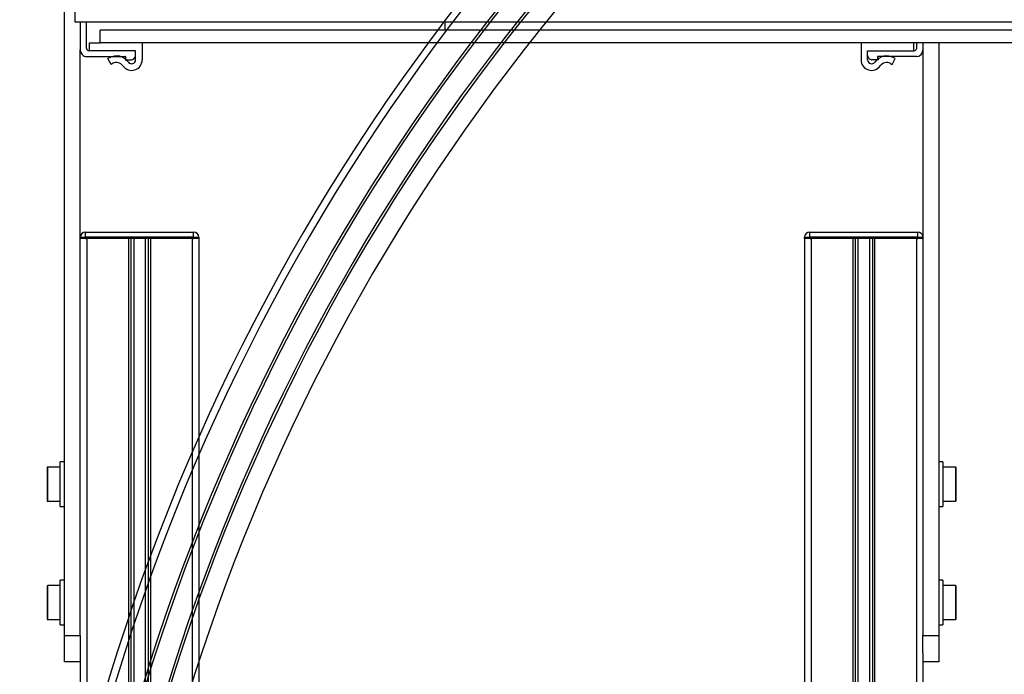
# Model space of a CAD drawing. Header units: millimetres. Extents: x 0 to 420, y 0 to 297.
# Tile 18 of 73: x 112 to 131, y 223 to 235. Entities that reach past the tile are written whole.
import ezdxf

# ---------------------------------------------------------------- set-up
doc = ezdxf.new("R2010")
doc.units = ezdxf.units.MM

msp = doc.modelspace()

# ---------------------------------------------------------------- linework, layer by layer
at = {"color": 7, "linetype": 'Continuous', "lineweight": 25}
for p, q in [((113.014464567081, 240.9932923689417), (113.014464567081, 235.3932923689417)), ((112.8144318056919, 223.7432923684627), (112.8144318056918, 240.2432923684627)), ((113.014464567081, 235.3932923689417), (113.0113376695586, 235.3932923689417)), ((151.6645637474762, 235.3932923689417), (113.014464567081, 235.3932923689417)), ((113.114431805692, 235.3932923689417), (113.114431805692, 234.8682923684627)), ((113.2319318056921, 234.9042191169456), (113.231931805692, 235.3932923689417)), ((120.0412818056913, 235.2432923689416), (120.0412818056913, 235.3932923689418)), ((113.4944318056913, 235.0017923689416), (113.4944318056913, 235.2432923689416)), ((151.6144318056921, 235.2432923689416), (113.4944318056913, 235.2432923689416)), ((113.2894318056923, 234.8542191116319), (113.2894319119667, 235.0042191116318)), ((113.2894319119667, 235.0042191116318), (113.4944318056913, 235.0042189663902)), ((151.6144318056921, 235.0017923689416), (113.4944318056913, 235.0017923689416)), ((114.2894319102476, 235.0017923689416), (114.2894316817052, 234.6792184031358)), ((127.9394317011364, 235.0017923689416), (127.9394319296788, 234.6792184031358)), ((128.9394318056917, 234.8542191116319), (128.9394317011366, 235.0017923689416)), ((128.9969318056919, 234.9042191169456), (128.9969318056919, 235.0017923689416)), ((129.1144318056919, 235.0017923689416), (129.1144318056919, 234.8682923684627)), ((129.4144318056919, 235.0017923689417), (129.4144318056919, 223.7432923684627)), ((113.1144318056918, 223.7432923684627), (113.1144318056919, 234.8682923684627)), ((114.164431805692, 234.8542184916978), (113.2819317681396, 234.8542191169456)), ((114.164431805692, 234.8542184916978), (113.2894318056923, 234.8542191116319)), ((114.1644316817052, 234.6792184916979), (114.164431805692, 234.8542184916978)), ((114.1644321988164, 234.7587180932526), (114.164431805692, 234.8542184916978)), ((128.0644314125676, 234.7587180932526), (128.0644318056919, 234.8542184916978)), ((128.0644318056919, 234.8542184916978), (128.9394318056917, 234.8542191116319)), ((128.0644318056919, 234.8542184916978), (128.9469318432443, 234.8542191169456)), ((128.0644319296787, 234.6792184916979), (128.0644318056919, 234.8542184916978)), ((129.1144318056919, 234.8682923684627), (129.1144318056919, 223.7432923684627)), ((113.239431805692, 234.7432923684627), (113.9602771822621, 234.7432923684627)), ((113.6394316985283, 234.7029634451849), (113.6659393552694, 234.7180850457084)), ((113.7013699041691, 234.5943878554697), (113.6394316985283, 234.7029634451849)), ((113.9788143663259, 234.7161138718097), (113.9644328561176, 234.6787179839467)), ((113.9644328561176, 234.6787179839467), (114.0844321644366, 234.6787179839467)), ((128.2644307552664, 234.6787179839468), (128.1444314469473, 234.6787179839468)), ((128.250049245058, 234.7161138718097), (128.2644307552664, 234.6787179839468)), ((128.9894318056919, 234.7432923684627), (128.2685864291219, 234.7432923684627)), ((128.5274937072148, 234.5943878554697), (128.5894319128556, 234.7029634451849)), ((128.5894319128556, 234.7029634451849), (128.5629242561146, 234.7180850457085)), ((113.7278775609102, 234.6095094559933), (113.7013699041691, 234.5943878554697)), ((128.5009860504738, 234.6095094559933), (128.5274937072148, 234.5943878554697)), ((113.114431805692, 231.2832923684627), (113.1148645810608, 231.2832923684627)), ((113.1148645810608, 231.3082923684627), (113.2148645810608, 231.3082923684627)), ((113.1148645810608, 231.2832923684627), (113.1148645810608, 231.3082923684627)), ((113.2148645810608, 231.2832923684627), (113.1148645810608, 231.2832923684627)), ((113.2148645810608, 231.3082923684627), (113.2148645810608, 231.4082923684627)), ((113.2148645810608, 231.4082923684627), (115.2648645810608, 231.4082923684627)), ((113.2148645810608, 231.3082923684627), (113.2148645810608, 231.2832923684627)), ((115.2648645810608, 231.3082923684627), (113.2148645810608, 231.3082923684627)), ((113.2148645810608, 231.2832923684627), (113.2394318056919, 231.2832923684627)), ((115.2648645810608, 231.2832923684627), (113.2148645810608, 231.2832923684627)), ((113.2394318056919, 231.2832923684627), (113.2394318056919, 216.7832923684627)), ((114.0319318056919, 231.2832923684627), (114.0319318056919, 216.7832923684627)), ((114.0745523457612, 231.2832923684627), (114.0745523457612, 216.7832923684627)), ((114.1293849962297, 231.2832923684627), (114.1293849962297, 216.7832923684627)), ((114.3494786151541, 231.2832923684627), (114.3494786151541, 216.7832923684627)), ((114.4043112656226, 231.2832923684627), (114.4043112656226, 216.7832923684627)), ((114.4469318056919, 231.2832923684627), (114.4469318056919, 216.7832923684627)), ((115.2394318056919, 231.2832923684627), (115.2394318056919, 216.7832923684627)), ((115.2394318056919, 231.2832923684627), (115.2648645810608, 231.2832923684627)), ((115.2648645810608, 231.3082923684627), (115.2648645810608, 231.4082923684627)), ((115.2648645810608, 231.2832923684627), (115.2648645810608, 231.3082923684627)), ((115.2648645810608, 231.3082923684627), (115.3648645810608, 231.3082923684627)), ((115.3648645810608, 231.2832923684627), (115.2648645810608, 231.2832923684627)), ((115.3644318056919, 231.2832923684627), (115.3644318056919, 219.0332923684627)), ((115.3648645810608, 231.3082923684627), (115.3648645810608, 231.2832923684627)), ((126.8644318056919, 231.2832923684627), (126.8644318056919, 219.0332923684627)), ((126.8644318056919, 231.2832923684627), (126.8648645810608, 231.2832923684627)), ((126.8648645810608, 231.2832923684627), (126.8648645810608, 231.3082923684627)), ((126.8648645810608, 231.3082923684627), (126.9648645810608, 231.3082923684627)), ((126.9648645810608, 231.2832923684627), (126.8648645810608, 231.2832923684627)), ((126.9648645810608, 231.3082923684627), (126.9648645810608, 231.4082923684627)), ((126.9648645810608, 231.4082923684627), (129.0148645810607, 231.4082923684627)), ((129.0148645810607, 231.3082923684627), (126.9648645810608, 231.3082923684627)), ((126.9648645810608, 231.3082923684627), (126.9648645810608, 231.2832923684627)), ((126.9648645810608, 231.2832923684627), (126.9894318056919, 231.2832923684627)), ((129.0148645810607, 231.2832923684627), (126.9648645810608, 231.2832923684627)), ((126.9894318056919, 231.2832923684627), (126.9894318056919, 216.7832923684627)), ((127.7819318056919, 231.2832923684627), (127.7819318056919, 216.7832923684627)), ((127.8245523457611, 231.2832923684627), (127.8245523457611, 216.7832923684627)), ((127.8793849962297, 231.2832923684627), (127.8793849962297, 216.7832923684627)), ((128.0994786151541, 231.2832923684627), (128.0994786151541, 216.7832923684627)), ((128.1543112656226, 231.2832923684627), (128.1543112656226, 216.7832923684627)), ((128.1969318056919, 231.2832923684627), (128.1969318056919, 216.7832923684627)), ((128.9894318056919, 231.2832923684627), (128.9894318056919, 216.7832923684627)), ((128.9894318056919, 231.2832923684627), (129.0148645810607, 231.2832923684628)), ((129.0148645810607, 231.3082923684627), (129.0148645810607, 231.4082923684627)), ((129.0148645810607, 231.2832923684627), (129.0148645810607, 231.3082923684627)), ((129.0148645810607, 231.3082923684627), (129.1144318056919, 231.3082923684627)), ((129.1144318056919, 231.2832923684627), (129.0148645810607, 231.2832923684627)), ((112.8144318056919, 227.0432923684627), (112.7344318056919, 227.0432923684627)), ((112.7344318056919, 226.2831803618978), (112.7344318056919, 227.0432923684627)), ((129.4944318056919, 227.0432923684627), (129.4144318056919, 227.0432923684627)), ((129.4944318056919, 227.0432923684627), (129.4944318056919, 226.1932923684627)), ((112.4844318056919, 226.9282923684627), (112.4844318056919, 226.3082923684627)), ((112.7344318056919, 226.9432923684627), (112.4994318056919, 226.9432923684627)), ((112.4994318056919, 226.2932923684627), (112.4994318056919, 226.9432923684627)), ((129.7294318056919, 226.9432923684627), (129.4944318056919, 226.9432923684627)), ((129.7294318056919, 226.9432923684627), (129.7294318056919, 226.9195827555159)), ((129.7294318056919, 226.9195827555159), (129.7294318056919, 226.2932923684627)), ((129.7444318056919, 226.9056770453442), (129.7444318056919, 226.9282923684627)), ((129.7444318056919, 226.3082923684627), (129.7444318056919, 226.9056770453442)), ((112.4994318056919, 226.2932923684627), (112.7344318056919, 226.2932923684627)), ((112.7344318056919, 226.1932923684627), (112.7344318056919, 226.2831803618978)), ((129.4944318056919, 226.2932923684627), (129.7294318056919, 226.2932923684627)), ((112.7344318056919, 226.1932923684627), (112.8144318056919, 226.1932923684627)), ((129.4144318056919, 226.1932923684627), (129.4944318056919, 226.1932923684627)), ((112.8144318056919, 224.7932923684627), (112.7344318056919, 224.7932923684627)), ((112.7344318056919, 224.3557840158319), (112.7344318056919, 224.7932923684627)), ((129.4944318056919, 224.7932923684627), (129.4144318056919, 224.7932923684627)), ((129.4944318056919, 224.7932923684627), (129.4944318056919, 223.9432923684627)), ((112.4844318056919, 224.6782923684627), (112.4844318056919, 224.0582923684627)), ((112.7344318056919, 224.6932923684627), (112.4994318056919, 224.6932923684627)), ((112.4994318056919, 224.0432923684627), (112.4994318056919, 224.6932923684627)), ((129.7294318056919, 224.6932923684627), (129.4944318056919, 224.6932923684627)), ((129.7294318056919, 224.6932923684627), (129.7294318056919, 224.6695827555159)), ((129.7294318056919, 224.6695827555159), (129.7294318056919, 224.0432923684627)), ((129.7444318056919, 224.6556770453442), (129.7444318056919, 224.6782923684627)), ((129.7444318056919, 224.0582923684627), (129.7444318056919, 224.6556770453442)), ((112.7344318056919, 223.9432923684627), (112.7344318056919, 224.3557840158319)), ((112.4994318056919, 224.0432923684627), (112.7344318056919, 224.0432923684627)), ((129.4944318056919, 224.0432923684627), (129.7294318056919, 224.0432923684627)), ((112.7344318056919, 223.9432923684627), (112.8144318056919, 223.9432923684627)), ((129.4144318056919, 223.9432923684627), (129.4944318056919, 223.9432923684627)), ((112.8144318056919, 223.7432923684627), (113.1144318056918, 223.7432923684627)), ((112.8144318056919, 223.2432923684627), (112.8144318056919, 223.7432923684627)), ((113.1144318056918, 223.7432923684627), (113.1144318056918, 223.4125734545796)), ((129.1144318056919, 223.7432923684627), (129.4144318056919, 223.7432923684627)), ((129.1144318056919, 223.4125734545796), (129.1144318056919, 223.7432923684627)), ((129.4144318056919, 223.7432923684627), (129.4144318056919, 223.2432923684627)), ((113.1144318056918, 223.4125734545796), (113.114431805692, 216.7832923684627)), ((129.1144318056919, 223.4125734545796), (129.1144318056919, 216.7832923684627)), ((113.1144318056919, 223.2432923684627), (112.8144318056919, 223.2432923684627)), ((129.4144318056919, 223.2432923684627), (129.1144318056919, 223.2432923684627))]:
    msp.add_line(p, q, dxfattribs=at)
for centre, radius, start, end in [((151.6144318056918, 211.4486363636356), 39.64999999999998, 90.00000000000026, 180.0000000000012), ((151.6144318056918, 211.4486363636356), 39.51307336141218, 90.00000000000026, 180.0000000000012), ((151.6144318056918, 211.4486363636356), 39.00000000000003, 90.00000000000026, 180.0000000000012), ((151.6144318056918, 211.4486363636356), 38.95000000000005, 90.00000000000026, 180.0000000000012), ((151.6144318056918, 211.4486363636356), 38.55000000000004, 90.00000000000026, 180.0000000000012), ((151.6144318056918, 211.4486363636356), 38.5, 90.00000000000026, 180.0000000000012), ((151.6144318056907, 211.4486363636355), 38.12000000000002, 90.00000000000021, 180.0000000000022), ((122.6054957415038, 235.4307923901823), 9.594231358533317, 179.9253513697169, 180.223946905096), ((113.239431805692, 234.8682923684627), 0.1250000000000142, 180, 270.0000000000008), ((113.2819318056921, 234.9042191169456), 0.05000000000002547, 180, 269.9999569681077), ((128.9469318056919, 234.9042191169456), 0.05000000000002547, 270.0000430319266, 0), ((128.9894318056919, 234.8682923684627), 0.1250000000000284, 270.0000000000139, 0), ((113.8022034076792, 234.4792187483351), 0.274999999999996, 34.84986398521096, 119.7030986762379), ((113.8022034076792, 234.4792187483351), 0.1499999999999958, 34.84986398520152, 119.7030986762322), ((114.0894316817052, 234.6792185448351), 0.2000000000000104, 214.8498639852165, 359.9999594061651), ((113.9601471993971, 234.7232927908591), 0.01999999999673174, 338.9645225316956, 89.62762389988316), ((114.0894316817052, 234.6792185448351), 0.07500000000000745, 214.8498639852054, 359.9999594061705), ((114.0844321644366, 234.703718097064), 0.02500011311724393, 269.9999999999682, 287.7715387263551), ((114.0584883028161, 234.7846618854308), 0.1100000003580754, 287.7715388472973, 342.2284613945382), ((114.1394321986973, 234.7587179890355), 0.02500000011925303, 342.2284630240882, 0.0002388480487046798), ((128.1394319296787, 234.6792185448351), 0.1999999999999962, 180.0000405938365, 325.1501360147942), ((128.0894314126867, 234.7587179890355), 0.02500000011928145, 179.9997611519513, 197.7715369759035), ((128.1394319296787, 234.6792185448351), 0.07500000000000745, 180.000040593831, 325.1501360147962), ((128.1703753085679, 234.7846618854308), 0.1100000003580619, 197.7715386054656, 252.2284611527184), ((128.1444314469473, 234.703718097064), 0.02500011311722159, 252.2284612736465, 270.0000000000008), ((128.4266602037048, 234.4792187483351), 0.2750000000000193, 60.29690132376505, 145.1501360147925), ((128.2687164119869, 234.7232927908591), 0.01999999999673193, 90.37237610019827, 201.0354774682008), ((128.4266602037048, 234.4792187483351), 0.1500000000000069, 60.29690132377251, 145.1501360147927), ((151.6144318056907, 211.4486363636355), 22.88000000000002, 90.00000000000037, 180.0000000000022), ((151.6144318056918, 211.4486363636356), 22.50000000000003, 90.00000000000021, 180.0000000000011), ((151.6144318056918, 211.4486363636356), 22.45000000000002, 90.00000000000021, 180.0000000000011), ((151.6144318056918, 211.4486363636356), 22.05000000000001, 90.00000000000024, 180.0000000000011), ((151.6144318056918, 211.4486363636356), 22.00000000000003, 90.00000000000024, 180.0000000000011), ((151.6144318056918, 211.4486363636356), 21.48692663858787, 90.00000000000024, 180.0000000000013), ((151.6144318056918, 211.4486363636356), 21.35000000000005, 90.00000000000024, 180.0000000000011), ((113.2148645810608, 231.3082923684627), 0.1000000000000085, 90, 180), ((115.2648645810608, 231.3082923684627), 0.09999999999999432, 0, 90), ((126.9648645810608, 231.3082923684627), 0.09999999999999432, 90, 180), ((129.0148645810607, 231.3082923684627), 0.1000000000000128, 5.33243596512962, 90), ((112.4994318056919, 226.9282923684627), 0.01500000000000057, 90, 180), ((129.7294318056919, 226.9282923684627), 0.01500000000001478, 1.085629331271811e-10, 90), ((112.4994318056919, 226.3082923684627), 0.01500000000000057, 180.0000000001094, 270.0000000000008), ((129.7294318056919, 226.3082923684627), 0.01500000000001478, 270.0000000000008, 359.9999999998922), ((112.4994318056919, 224.6782923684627), 0.01500000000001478, 90, 179.9999999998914), ((129.7294318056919, 224.6782923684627), 0.01500000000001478, 1.085629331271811e-10, 90), ((112.4994318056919, 224.0582923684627), 0.01500000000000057, 180, 270.0000000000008), ((129.7294318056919, 224.0582923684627), 0.01500000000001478, 270.0000000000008, 0)]:
    msp.add_arc(centre, radius, start, end, dxfattribs=at)

doc.saveas('drawing.dxf')
